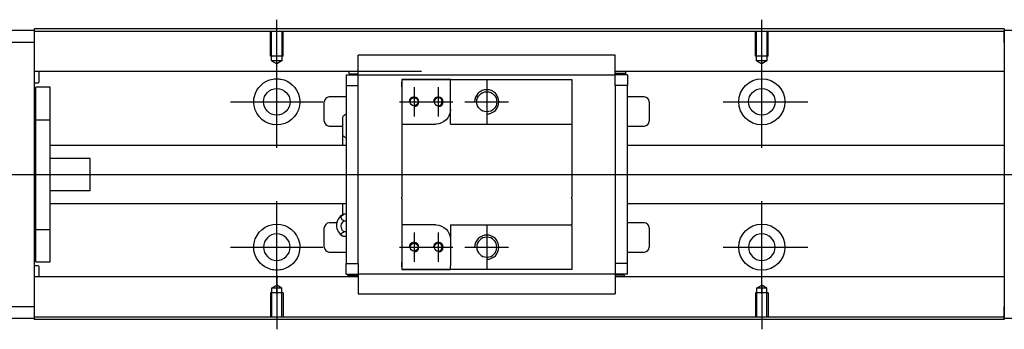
# Model space of a CAD drawing. Header units: millimetres. Extents: x -295 to 3135, y -1402 to 860.
# Tile 12 of 31: x -26 to 177, y -392 to -328. Entities that reach past the tile are written whole.
import ezdxf
from ezdxf.lldxf.tags import DXFTag

# ---------------------------------------------------------------- set-up
doc = ezdxf.new("R2010")
doc.units = ezdxf.units.MM
doc.layers.get('0').update_dxf_attribs({"linetype": 'CONTINUOUS'})
tags = doc.linetypes.add('DASHED', pattern=[25.72, 12.86, -12.86]).pattern_tags.tags
tags[6:7] = [DXFTag(74, 4), DXFTag(75, 0), DXFTag(340, '0'), DXFTag(46, 0.0), DXFTag(50, 0.0), DXFTag(44, 0.0), DXFTag(45, 0.0)]
tags[4:5] = [DXFTag(74, 4), DXFTag(75, 0), DXFTag(340, '0'), DXFTag(46, 0.0), DXFTag(50, 0.0), DXFTag(44, 0.0), DXFTag(45, 0.0)]

msp = doc.modelspace()

# ---------------------------------------------------------------- linework, layer by layer
for p, q in [((27.29, -339.37), (27.29, -328.25)), ((127.29, -337.37), (127.29, -328.25)), ((27.29, -354.73), (27.29, -335.68)), ((127.29, -354.73), (127.29, -335.68)), ((70.59, -340.7), (70.59, -349.7)), ((55.59, -342.2), (55.59, -348.2)), ((60.59, -342.2), (60.59, -348.2)), ((17.76, -345.2), (36.81, -345.2)), ((52.59, -345.2), (58.59, -345.2)), ((57.59, -345.2), (63.59, -345.2)), ((66.09, -345.2), (75.09, -345.2)), ((119.34, -345.2), (136.81, -345.2)), ((-61.71, -360.2), (51.72, -360.2)), ((51.72, -360.2), (193.29, -360.2)), ((27.29, -384.73), (27.29, -365.68)), ((127.29, -384.73), (127.29, -365.68)), ((70.59, -370.7), (70.59, -379.7)), ((55.59, -372.2), (55.59, -378.2)), ((60.59, -372.2), (60.59, -378.2)), ((17.76, -375.2), (36.81, -375.2)), ((52.59, -375.2), (58.59, -375.2)), ((57.59, -375.2), (63.59, -375.2)), ((66.09, -375.2), (75.09, -375.2)), ((119.34, -375.2), (136.81, -375.2)), ((27.29, -381.03), (27.29, -392.15)), ((127.29, -383.03), (127.29, -392.15))]:
    msp.add_line(p, q)
at = {"linetype": 'Continuous'}
for p, q in [((-81.71, -330.45), (-22.71, -330.45)), ((59.43, -330.15), (-22.71, -330.15)), ((-22.71, -330.15), (-22.71, -330.45)), ((-22.71, -330.45), (-22.71, -332.95)), ((59.3, -330.66), (-22.71, -330.66)), ((177.29, -330.66), (59.3, -330.66)), ((177.29, -330.15), (59.43, -330.15)), ((177.29, -330.15), (177.29, -330.45)), ((177.29, -332.95), (177.29, -330.45)), ((177.29, -330.45), (188.29, -330.45)), ((-22.71, -332.95), (-81.71, -332.95)), ((-22.71, -332.95), (-22.71, -387.45)), ((177.29, -332.95), (177.29, -387.45)), ((44.09, -339.3), (44.09, -335.59)), ((97.09, -335.59), (44.09, -335.59)), ((97.09, -335.59), (44.09, -335.59)), ((97.09, -335.72), (97.09, -335.59)), ((97.09, -339.3), (97.09, -335.72)), ((57.16, -338.98), (-22.71, -338.98)), ((-21.71, -341.07), (-21.71, -338.98)), ((44.09, -338.98), (40.72, -338.98)), ((42.24, -339.43), (42.24, -338.98)), ((177.29, -338.98), (97.09, -338.98)), ((100.45, -338.98), (97.09, -338.98)), ((99.27, -339.33), (99.27, -338.98)), ((41.59, -339.63), (41.59, -341.83)), ((41.59, -339.63), (44.09, -339.63)), ((42.24, -339.43), (44.09, -339.43)), ((44.09, -339.63), (44.09, -339.3)), ((44.09, -340.63), (44.09, -339.63)), ((44.09, -339.63), (97.09, -339.63)), ((44.09, -341.83), (44.09, -340.63)), ((53.09, -340.63), (53.09, -342.13)), ((63.09, -340.63), (53.09, -340.63)), ((53.09, -340.63), (63.09, -340.63)), ((63.09, -340.63), (88.09, -340.63)), ((63.09, -341.33), (63.09, -340.63)), ((88.09, -340.63), (88.09, -341.63)), ((97.09, -339.63), (97.09, -339.3)), ((99.27, -339.33), (97.09, -339.33)), ((99.59, -339.63), (97.09, -339.63)), ((97.09, -340.63), (97.09, -339.63)), ((97.09, -341.83), (97.09, -340.63)), ((99.59, -339.63), (99.59, -341.83)), ((-22.71, -341.27), (-21.91, -341.27)), ((-19.41, -342.2), (-22.41, -342.2)), ((-19.41, -342.2), (-22.41, -342.2)), ((-22.41, -348.89), (-22.41, -342.2)), ((-22.41, -348.89), (-22.41, -342.2)), ((-19.41, -348.89), (-19.41, -342.2)), ((-19.41, -348.89), (-19.41, -342.2)), ((41.59, -341.83), (44.09, -341.83)), ((41.59, -341.83), (41.59, -378.58)), ((44.09, -342.31), (44.09, -341.83)), ((44.09, -342.31), (44.09, -341.87)), ((44.09, -378.1), (44.09, -342.31)), ((53.09, -342.13), (53.09, -341.13)), ((53.09, -342.13), (53.09, -349.8)), ((63.09, -346.8), (63.09, -341.33)), ((88.09, -341.63), (88.09, -349.5)), ((97.09, -341.83), (97.09, -342.31)), ((99.59, -341.83), (97.09, -341.83)), ((97.09, -341.87), (97.09, -342.31)), ((97.09, -342.31), (97.09, -378.1)), ((99.59, -378.58), (99.59, -341.83)), ((41.59, -344.2), (38.09, -344.2)), ((103.09, -344.2), (99.59, -344.2)), ((37.09, -349.2), (37.09, -345.2)), ((63.09, -349.8), (63.09, -346.8)), ((104.09, -345.2), (104.09, -349.2)), ((-22.41, -371.52), (-22.41, -348.89)), ((-22.41, -348.89), (-19.41, -348.89)), ((-22.41, -371.52), (-22.41, -348.89)), ((-19.41, -371.52), (-19.41, -348.89)), ((-19.41, -371.52), (-19.41, -348.89)), ((40.94, -352.12), (40.94, -348.27)), ((-22.41, -349.45), (-22.71, -349.45)), ((-22.41, -349.45), (-22.71, -349.45)), ((38.09, -350.2), (40.94, -350.2)), ((53.09, -349.8), (53.09, -355.2)), ((53.09, -349.8), (60.09, -349.8)), ((63.09, -349.8), (88.09, -349.8)), ((88.09, -349.5), (88.09, -349.8)), ((88.09, -349.8), (88.09, -355.2)), ((99.59, -350.2), (103.09, -350.2)), ((40.94, -354.2), (40.94, -352.12)), ((40.94, -354.2), (40.94, -352.12)), ((40.94, -354.2), (40.94, -352.12)), ((41.59, -354.2), (-19.41, -354.2)), ((53.09, -355.2), (53.09, -355.5)), ((88.09, -355.2), (88.09, -355.5)), ((177.29, -354.2), (99.59, -354.2)), ((-11.21, -356.89), (-19.41, -356.89)), ((-11.21, -363.52), (-11.21, -356.89)), ((53.09, -355.5), (53.09, -364.9)), ((88.09, -355.5), (88.09, -364.9)), ((-19.41, -363.52), (-11.21, -363.52)), ((53.09, -365.2), (53.09, -364.9)), ((53.09, -365.2), (53.09, -370.6)), ((88.09, -365.2), (88.09, -364.9)), ((88.09, -365.2), (88.09, -370.6)), ((-19.41, -366.2), (41.59, -366.2)), ((40.94, -368.53), (40.94, -366.2)), ((99.59, -366.2), (177.29, -366.2)), ((41.59, -368.41), (41.13, -368.41)), ((-22.71, -370.95), (-22.41, -370.95)), ((-22.71, -370.95), (-22.41, -370.95)), ((37.09, -375.2), (37.09, -371.2)), ((39.64, -370.2), (38.09, -370.2)), ((41.13, -369.76), (41.59, -369.76)), ((60.09, -370.6), (53.09, -370.6)), ((53.09, -370.6), (53.09, -378.28)), ((63.09, -370.6), (63.09, -373.6)), ((63.09, -370.6), (88.09, -370.6)), ((88.09, -370.9), (88.09, -370.6)), ((88.09, -370.9), (88.09, -378.78)), ((103.09, -370.2), (99.59, -370.2)), ((104.09, -371.2), (104.09, -375.2)), ((-22.41, -371.52), (-19.41, -371.52)), ((-22.41, -378.2), (-22.41, -371.52)), ((-22.41, -378.2), (-22.41, -371.52)), ((-19.41, -378.2), (-19.41, -371.52)), ((-19.41, -378.2), (-19.41, -371.52)), ((41.59, -372.06), (41.13, -372.06)), ((41.59, -373), (41.13, -373)), ((63.09, -373.6), (63.09, -379.08)), ((38.09, -376.2), (41.59, -376.2)), ((99.59, -376.2), (103.09, -376.2)), ((-21.91, -379.04), (-22.71, -379.04)), ((-22.41, -378.2), (-19.41, -378.2)), ((-22.41, -378.2), (-19.41, -378.2)), ((-21.71, -381.33), (-21.71, -379.24)), ((41.59, -380.78), (41.59, -378.58)), ((41.59, -378.58), (44.09, -378.58)), ((44.09, -378.58), (44.09, -378.1)), ((44.09, -378.53), (44.09, -378.1)), ((44.09, -378.58), (44.09, -379.78)), ((53.09, -378.28), (53.09, -379.78)), ((53.09, -379.28), (53.09, -378.28)), ((63.09, -379.78), (63.09, -379.08)), ((88.09, -378.78), (88.09, -379.78)), ((97.09, -378.1), (97.09, -378.53)), ((97.09, -378.1), (97.09, -378.58)), ((97.09, -378.58), (97.09, -379.78)), ((99.59, -378.58), (97.09, -378.58)), ((99.59, -380.78), (99.59, -378.58)), ((44.09, -381.33), (-22.71, -381.33)), ((44.09, -381.33), (41.05, -381.33)), ((41.59, -380.78), (44.09, -380.78)), ((41.9, -381.08), (44.09, -381.08)), ((41.9, -381.08), (41.9, -381.33)), ((44.09, -379.78), (44.09, -380.78)), ((44.09, -380.78), (44.09, -381.11)), ((97.09, -380.78), (44.09, -380.78)), ((44.09, -381.11), (44.09, -384.68)), ((53.09, -379.78), (63.09, -379.78)), ((63.09, -379.78), (53.09, -379.78)), ((88.09, -379.78), (63.09, -379.78)), ((97.09, -379.78), (97.09, -380.78)), ((99.59, -380.78), (97.09, -380.78)), ((97.09, -380.78), (97.09, -381.11)), ((98.93, -380.98), (97.09, -380.98)), ((97.09, -381.11), (97.09, -384.68)), ((177.29, -381.33), (97.09, -381.33)), ((100.13, -381.33), (97.09, -381.33)), ((98.93, -380.98), (98.93, -381.33)), ((44.09, -384.68), (44.09, -384.81)), ((44.09, -384.81), (97.09, -384.81)), ((44.09, -384.81), (97.09, -384.81)), ((97.09, -384.68), (97.09, -384.81)), ((-81.71, -387.45), (-22.71, -387.45)), ((-22.71, -387.45), (-22.71, -389.95)), ((177.29, -389.95), (177.29, -387.45)), ((44.17, -389.65), (-22.71, -389.65)), ((177.29, -389.65), (44.17, -389.65)), ((-22.71, -389.95), (-81.71, -389.95)), ((-22.71, -389.95), (-22.71, -390.15)), ((44.04, -390.15), (-22.71, -390.15)), ((177.29, -390.15), (44.04, -390.15)), ((177.29, -389.95), (177.29, -390.15)), ((188.29, -389.95), (177.29, -389.95))]:
    msp.add_line(p, q, dxfattribs=at)
at = {"linetype": 'DASHED'}
for p, q in [((-22.71, -330.45), (-22.71, -330.66)), ((-22.71, -330.66), (-22.71, -331.66)), ((177.29, -330.45), (177.29, -330.66)), ((177.29, -330.66), (177.29, -331.66)), ((-22.71, -331.66), (-22.71, -337.98)), ((177.29, -331.66), (177.29, -337.98)), ((-22.71, -337.98), (-22.71, -338.98)), ((-22.71, -338.98), (-22.71, -340.52)), ((177.29, -337.98), (177.29, -338.98)), ((177.29, -338.98), (177.29, -340.52)), ((-22.71, -340.52), (-22.71, -344.08)), ((44.09, -339.73), (44.09, -339.73)), ((97.09, -339.73), (97.09, -339.73)), ((177.29, -340.52), (177.29, -344.08)), ((-22.71, -344.08), (-22.71, -346)), ((177.29, -344.08), (177.29, -346)), ((-22.71, -346), (-22.71, -374.31)), ((177.29, -346), (177.29, -349.7)), ((40.94, -368.63), (40.94, -366.2)), ((40.94, -368.63), (40.94, -368.53)), ((177.29, -370.7), (177.29, -374.31)), ((-22.71, -374.31), (-22.71, -376.23)), ((177.29, -374.31), (177.29, -376.23)), ((-22.71, -376.23), (-22.71, -379.79)), ((177.29, -376.23), (177.29, -379.79)), ((-22.71, -379.79), (-22.71, -381.33)), ((-22.71, -381.33), (-22.71, -382.33)), ((44.09, -380.68), (44.09, -380.68)), ((97.09, -380.68), (97.09, -380.68)), ((177.29, -379.79), (177.29, -381.33)), ((177.29, -381.33), (177.29, -382.33)), ((-22.71, -382.33), (-22.71, -388.65)), ((177.29, -382.33), (177.29, -388.65)), ((-22.71, -388.65), (-22.71, -389.65)), ((-22.71, -389.65), (-22.71, -389.95)), ((177.29, -388.65), (177.29, -389.65)), ((177.29, -389.65), (177.29, -389.95))]:
    msp.add_line(p, q, dxfattribs=at)
at = {"linetype": 'DASHED', "ltscale": 0.1}
for p, q in [((25.99, -335.75), (25.99, -330.75)), ((26.21, -336.75), (26.21, -330.75)), ((28.36, -330.75), (28.36, -336.75)), ((28.59, -335.75), (28.59, -330.75)), ((125.99, -335.75), (125.99, -330.75)), ((126.21, -336.75), (126.21, -330.75)), ((128.36, -330.75), (128.36, -336.75)), ((128.59, -335.75), (128.59, -330.75)), ((28.59, -335.75), (25.99, -335.75)), ((28.36, -336.75), (26.21, -336.75)), ((26.21, -336.75), (27.29, -337.37)), ((28.36, -336.75), (27.29, -337.37)), ((128.59, -335.75), (125.99, -335.75)), ((128.36, -336.75), (126.21, -336.75)), ((126.21, -336.75), (127.29, -337.37)), ((128.36, -336.75), (127.29, -337.37)), ((26.21, -383.65), (27.29, -383.03)), ((26.21, -383.65), (26.21, -389.65)), ((28.36, -383.65), (26.21, -383.65)), ((28.36, -383.65), (27.29, -383.03)), ((28.36, -389.65), (28.36, -383.65)), ((126.21, -383.65), (127.29, -383.03)), ((126.21, -383.65), (126.21, -389.65)), ((128.36, -383.65), (126.21, -383.65)), ((128.36, -383.65), (127.29, -383.03)), ((128.36, -389.65), (128.36, -383.65)), ((28.59, -384.65), (25.99, -384.65)), ((25.99, -384.65), (25.99, -389.65)), ((28.59, -384.65), (28.59, -389.65)), ((128.59, -384.65), (125.99, -384.65)), ((125.99, -384.65), (125.99, -389.65)), ((128.59, -384.65), (128.59, -389.65))]:
    msp.add_line(p, q, dxfattribs=at)
at = {"linetype": 'Continuous'}
for centre, radius in [((127.29, -345.2), 4.75), ((27.29, -345.2), 2.75), ((127.29, -345.2), 2.75), ((55.59, -345.2), 0.825), ((70.59, -345.2), 2.07), ((127.29, -375.2), 4.75), ((55.59, -375.2), 0.825)]:
    msp.add_circle(centre, radius, dxfattribs=at)
at = {"linetype": 'Continuous', "extrusion": (0, 0, -1)}
for centre, radius in [((-60.59, -345.2), 0.825), ((-27.29, -375.2), 2.75), ((-70.59, -375.2), 2.07), ((-127.29, -375.2), 2.75), ((-60.59, -375.2), 0.825)]:
    msp.add_circle(centre, radius, dxfattribs=at)
for centre, radius, start, end in [((-27.29, -345.2), 4.75, 13.6191, 80.1049), ((-27.29, -345.2), 4.75, 99.8951, 166.3809), ((-27.29, -345.2), 4.75, 189.6765, 350.3235), ((-60.09, -346.8), 3, 180.0001, 270), ((-27.29, -375.2), 4.75, 10.8558, 169.1442), ((-60.09, -373.6), 3, 90, 180), ((-27.29, -375.2), 4.75, 285.2319, 347.572), ((-27.29, -375.2), 4.75, 192.428, 254.7681)]:
    msp.add_arc(centre, radius, start, end, dxfattribs=at)
at = {"linetype": 'Continuous'}
for centre, radius, start, end in [((-21.91, -341.07), 0.2, 270, 0), ((38.09, -345.2), 1, 90, 180), ((103.09, -345.2), 1, 0, 90), ((43.08, -350.15), 2.85, 121.5132, 138.6569), ((38.09, -349.2), 1, 180, 270), ((103.09, -349.2), 1, 270, 0), ((43.08, -350.24), 2.85, 221.3431, 238.4868), ((42.09, -370.7), 2.5, 118.2701, 180), ((38.09, -371.2), 1, 90, 180), ((42.09, -370.7), 2.5, 180, 241.7734), ((103.09, -371.2), 1, 0, 90), ((38.09, -375.2), 1, 180, 270), ((103.09, -375.2), 1, 270, 0), ((-21.91, -379.24), 0.2, 0, 90)]:
    msp.add_arc(centre, radius, start, end, dxfattribs=at)
for centre, radius in [((70.59, -345.2), 2.5), ((55.59, -345.2), 1), ((60.59, -345.2), 1), ((70.59, -375.2), 2.5), ((55.59, -375.2), 1), ((60.59, -375.2), 1)]:
    msp.add_arc(centre, radius, 270, 180)
for points, knots in [([(26.47, -340.52), (26.89, -340.45), (27.32, -340.43), (27.86, -340.49), (27.98, -340.5), (28.1, -340.52)], [0, 0, 0, 0, 0.772987, 0.772987, 1, 1, 1, 1]), ([(41.13, -369.76), (41, -369.7), (40.89, -369.62), (40.71, -369.45), (40.65, -369.36), (40.58, -369.16), (40.58, -369.06), (40.62, -368.87), (40.67, -368.77), (40.83, -368.6), (40.93, -368.52), (41.08, -368.43), (41.1, -368.42), (41.13, -368.41)], [0, 0, 0, 0, 0.192078, 0.192078, 0.384156, 0.384156, 0.576234, 0.576234, 0.768312, 0.768312, 0.960389, 0.960389, 1, 1, 1, 1]), ([(41.13, -372.06), (41, -371.95), (40.89, -371.82), (40.71, -371.53), (40.65, -371.37), (40.58, -371.05), (40.58, -370.88), (40.62, -370.54), (40.67, -370.38), (40.83, -370.08), (40.93, -369.95), (41.08, -369.81), (41.1, -369.78), (41.13, -369.76)], [0, 0, 0, 0, 0.192078, 0.192078, 0.384156, 0.384156, 0.576234, 0.576234, 0.768312, 0.768312, 0.960389, 0.960389, 1, 1, 1, 1]), ([(41.13, -373), (41, -372.96), (40.89, -372.9), (40.71, -372.79), (40.65, -372.72), (40.58, -372.59), (40.58, -372.52), (40.62, -372.38), (40.67, -372.31), (40.83, -372.19), (40.93, -372.13), (41.08, -372.08), (41.1, -372.07), (41.13, -372.06)], [0, 0, 0, 0, 0.192078, 0.192078, 0.384156, 0.384156, 0.576234, 0.576234, 0.768312, 0.768312, 0.960389, 0.960389, 1, 1, 1, 1]), ([(28.54, -379.79), (28.13, -379.9), (27.71, -379.95), (26.87, -379.95), (26.44, -379.9), (26.04, -379.79)], [0, 0, 0, 0, 0.500461, 0.500461, 1, 1, 1, 1])]:
    msp.add_open_spline(points, degree=3, knots=knots, dxfattribs=at)
for points, degree in [([(22.61, -346), (22.49, -345.34), (22.53, -344.68), (22.67, -344.08)], 3), ([(31.9, -344.08), (32.05, -344.68), (32.08, -345.35), (31.97, -346)], 3), ([(41.13, -368.41), (41.04, -368.44), (40.96, -368.47), (40.89, -368.51)], 3), ([(22.65, -376.23), (22.52, -375.63), (22.5, -374.96), (22.62, -374.31)], 3), ([(31.95, -374.31), (32.08, -374.96), (32.06, -375.63), (31.93, -376.23)], 3), ([(97.09, -384.81), (97.09, -384.81)], 1)]:
    msp.add_open_spline(points, degree=degree, dxfattribs=at)

doc.saveas('drawing.dxf')
